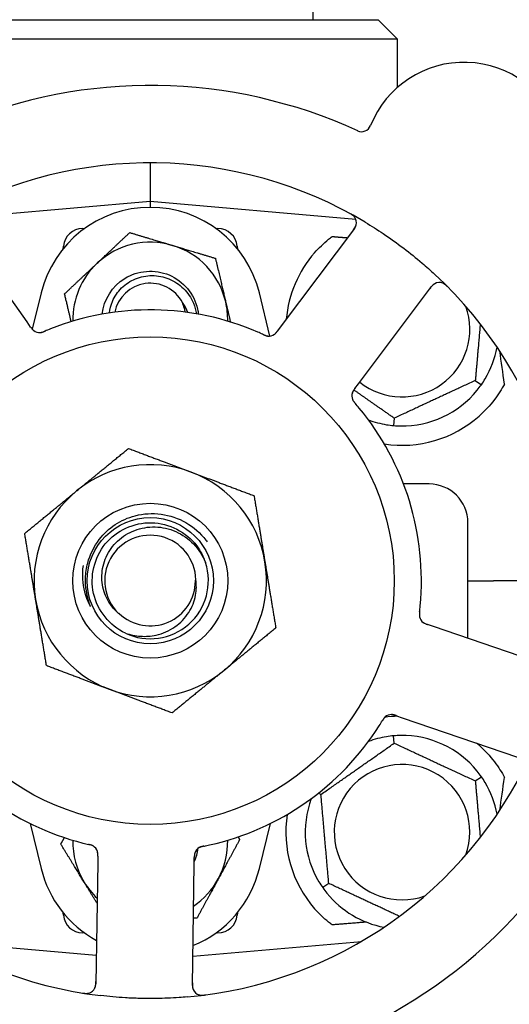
# Model space of a CAD drawing. Header units: inches. Extents: x 18 to 846, y -44 to 561.
# Tile 7 of 256: x 84.06 to 85.64, y 149.94 to 153.13. Entities that reach past the tile are written whole.
import ezdxf

# ---------------------------------------------------------------- set-up
doc = ezdxf.new("R2010")
doc.units = ezdxf.units.IN
doc.header["$LTSCALE"] = 24
doc.header["$MEASUREMENT"] = 0
doc.layers.add('Dimension (ANSI)', color=7, linetype='Continuous', lineweight=25)
doc.layers.add('Visible (ANSI)', color=7, linetype='Continuous', lineweight=30)
doc.styles.add('Note Text (ANSI)', font='tahoma.ttf')
doc.dimstyles.new('SB Fraction-16 (ANSI)', dxfattribs={"dimscale": 24, "dimtxt": 0.125, "dimasz": 0.098425, "dimexe": 0.125, "dimexo": 0.0625, "dimgap": 0.031496, "dimtad": 0, "dimtih": 1, "dimtoh": 1, "dimdec": 4, "dimrnd": 1e-08, "dimzin": 0, "dimdsep": 46, "dimlunit": 5, "dimtxsty": 'Note Text (ANSI)', "dimcen": 0.09, "dimdle": 0.393701, "dimclrd": 256, "dimclre": 256, "dimclrt": 256, "dimadec": 0, "dimazin": 3, "dimtfac": 0.96, "dimtofl": 0, "dimtmove": 0, "dimatfit": 3, "dimfxl": 1, "dimfrac": 2, "dimtolj": 1, "dimtzin": 12, "dimlwd": -1, "dimlwe": -1, "dimarcsym": 0})

# ---------------------------------------------------------------- blocks, each defined once
blk = doc.blocks.new('*D15')
at = {"layer": 'Defpoints', "color": 0, "transparency": 16777216}
for p in [(120.7887, 378.5815), (45.556, 94.8698), (90.6637, 94.8698)]:
    blk.add_point(p, dxfattribs=at)
at = {"layer": 'Dimension (ANSI)', "transparency": 16777216}
for p, q in [((119.2887, 378.5815), (42.556, 378.5815)), ((45.556, 376.2193), (45.556, 240.3754)), ((45.556, 97.232), (45.556, 235.0759)), ((89.1637, 94.8698), (42.556, 94.8698))]:
    blk.add_line(p, q, dxfattribs=at)
for points in [[(45.1623, 376.2193), (45.9497, 376.2193), (45.556, 378.5815)], [(45.1623, 97.232), (45.9497, 97.232), (45.556, 94.8698)]]:
    blk.add_solid(points, dxfattribs=at)
at = {"layer": 'Dimension (ANSI)', "transparency": 16777216, "insert": (36.4159, 239.6195), "char_height": 3, "attachment_point": 1, "style": 'Note Text (ANSI)'}
blk.add_mtext('\\A1;283 11/16', dxfattribs=at)

msp = doc.modelspace()

# ---------------------------------------------------------------- linework, layer by layer
at = {"layer": 'Visible (ANSI)'}
for p, q in [((85.00948, 167.15946), (85.00948, 153.12591)), ((83.74948, 153.12591), (85.21948, 153.12591)), ((85.21948, 153.12591), (85.28198, 153.06341)), ((85.28198, 153.06341), (83.68698, 153.06341)), ((85.28198, 152.90692), (85.28198, 153.06341)), ((84.48448, 152.66341), (84.48448, 152.53841)), ((84.48448, 152.53841), (83.8556, 152.48339)), ((84.48448, 152.53841), (84.48448, 152.51966)), ((85.14768, 152.48039), (84.48448, 152.53841)), ((84.08691, 152.14929), (83.86078, 152.47073)), ((84.26627, 152.45091), (84.27207, 152.45091)), ((84.69689, 152.45091), (84.70269, 152.45091)), ((85.14324, 152.45114), (84.90741, 152.13675)), ((84.20332, 152.38597), (84.20401, 152.39386)), ((84.76495, 152.39386), (84.76564, 152.38597)), ((85.15659, 151.94983), (85.39243, 152.26421)), ((84.13231, 152.24308), (84.10372, 152.1259)), ((84.8706, 152.10393), (84.83665, 152.24308)), ((84.09834, 152.13303), (84.08691, 152.14929)), ((84.90741, 152.13675), (84.89547, 152.12083)), ((85.14467, 151.93393), (85.15659, 151.94983)), ((85.53345, 151.96033), (85.55297, 151.94667)), ((85.27182, 151.83833), (85.26974, 151.8146)), ((85.38448, 151.62591), (85.30177, 151.62591)), ((85.50948, 151.12757), (85.50948, 151.50091)), ((85.50948, 151.31341), (85.59208, 151.31341)), ((85.71698, 151.31341), (85.59208, 151.31341)), ((85.39822, 151.16561), (85.37939, 151.17205)), ((85.77009, 151.03847), (85.39822, 151.16561)), ((85.27864, 150.87729), (85.29744, 150.87086)), ((85.29744, 150.87086), (85.66932, 150.74372)), ((85.27182, 150.78849), (85.26974, 150.81222)), ((85.53345, 150.66649), (85.55297, 150.68015)), ((85.03535, 150.62291), (85.02693, 150.62684)), ((84.09688, 150.52894), (84.13231, 150.38373)), ((84.83665, 150.38373), (84.87208, 150.52894)), ((84.31481, 150.40348), (84.30881, 150.01052)), ((84.31511, 150.42335), (84.31481, 150.40348)), ((84.62627, 150.39872), (84.62658, 150.41862)), ((84.62027, 150.00576), (84.62627, 150.39872)), ((85.06051, 150.33533), (85.041, 150.32167)), ((84.20401, 150.23296), (84.20332, 150.24085)), ((84.76564, 150.24085), (84.76495, 150.23296)), ((83.80302, 150.14803), (84.31023, 150.10365)), ((84.27207, 150.17591), (84.26627, 150.17591)), ((84.62172, 150.10042), (85.16594, 150.14803)), ((84.70269, 150.17591), (84.69689, 150.17591))]:
    msp.add_line(p, q, dxfattribs=at)
for radius in [0.7875, 0.25014, 0.20385]:
    msp.add_circle((84.48448, 151.31341), radius, dxfattribs=at)
for centre, radius, start, end in [((85.49711, 152.66331), 0.325, 308.006, 158.24329), ((84.48448, 151.31341), 1.6, 65.25836, 112.99093), ((85.16624, 152.79536), 0.03125, 245.29575, 338.24329), ((84.48448, 151.31341), 1.35, 59.06409, 119.1852), ((84.48448, 152.15716), 0.3625, 13.71173, 166.28827), ((85.11825, 152.46989), 0.03125, 323.12465, 61.27672), ((84.26627, 152.38841), 0.0625, 90, 175), ((84.70269, 152.38841), 0.0625, 5, 90), ((84.48448, 152.15716), 0.25, 73.27138, 133.27138), ((84.48448, 152.15716), 0.25, 13.27138, 73.27138), ((85.29698, 152.12591), 0.375, 138.77041, 175.08898), ((84.48448, 152.15716), 0.25, 133.27138, 181.19375), ((84.48448, 151.31341), 1.35, 347.06409, 47.1852), ((84.48448, 152.15716), 0.11727, 27.74755, 168.35099), ((85.41742, 152.24546), 0.03125, 44.97257, 143.12465), ((84.48448, 151.31341), 0.875, 66.63234, 111.61695), ((84.48448, 152.15716), 0.25, 358.80625, 13.27138), ((85.29698, 152.12591), 0.21875, 231.38477, 19.65889), ((84.12723, 152.14627), 0.03125, 233.11888, 274.57804), ((84.86701, 152.13497), 0.03125, 263.91027, 305.9096), ((85.29698, 152.12591), 0.3125, 329.15807, 349.28378), ((85.16619, 151.91054), 0.03125, 161.11888, 202.57804), ((85.29698, 152.12591), 0.3125, 269.15807, 320.84193), ((84.48448, 151.31341), 0.875, 354.63234, 39.61695), ((85.29698, 152.12591), 0.375, 261.21293, 311.51889), ((85.29698, 152.12591), 0.3125, 249.72028, 260.84193), ((84.48448, 151.31341), 0.375, 69.34128, 129.34128), ((84.48448, 151.31341), 0.375, 9.34128, 69.34128), ((85.38448, 151.50091), 0.125, 0, 90), ((84.48448, 151.31341), 0.375, 129.34128, 189.34128), ((84.48448, 151.31341), 0.14696, 1.25861, 225.29572), ((84.48448, 151.31341), 0.1875, 244.71096, 18.15663), ((84.48448, 151.31341), 0.375, 309.34128, 9.34128), ((84.48448, 151.31341), 0.14583, 226.55117, 0.00317), ((84.48448, 151.31341), 0.375, 189.34128, 249.34128), ((85.38404, 151.20348), 0.03125, 191.91027, 233.9096), ((84.48448, 151.31341), 0.375, 249.34128, 309.34128), ((85.26305, 150.84959), 0.03125, 89.11888, 130.57804), ((84.48448, 151.31341), 0.875, 210.63234, 255.61695), ((85.29698, 150.50091), 0.375, 92.07658, 98.57442), ((84.48448, 151.31341), 0.875, 282.63234, 327.61695), ((84.48448, 151.31341), 1.35, 203.06409, 263.1852), ((85.29698, 150.50091), 0.3125, 99.15807, 110.27972), ((85.29698, 150.50091), 0.3125, 39.15807, 90.84193), ((85.29698, 150.50091), 0.375, 48.48111, 50.17271), ((84.48448, 151.31341), 1.35, 275.06409, 335.1852), ((85.29698, 150.50091), 0.21875, 340.34111, 289.65889), ((85.29698, 150.50091), 0.3125, 10.71622, 30.84193), ((85.29698, 150.50091), 0.3125, 159.72028, 210.84193), ((84.48448, 151.31341), 1.6, 209.25836, 256.99093), ((85.29698, 150.50091), 0.375, 171.21293, 221.22959), ((84.48448, 150.46966), 0.25, 178.80625, 211.47415), ((84.48448, 150.46966), 0.25, 331.47415, 1.19375), ((84.48448, 151.31341), 1.6, 281.25836, 328.99093), ((84.28396, 150.42962), 0.03125, 17.11888, 58.57804), ((84.48448, 150.46966), 0.15607, 335.38093, 352.36076), ((84.65791, 150.42391), 0.03125, 119.91027, 161.9096), ((84.48448, 150.46966), 0.3625, 193.71173, 241.40056), ((84.48448, 150.46966), 0.3625, 292.33426, 346.28827), ((84.48448, 150.46966), 0.25, 211.47415, 226.70461), ((84.48448, 150.46966), 0.25, 303.97531, 331.47415), ((85.29698, 150.50091), 0.3125, 219.15807, 259.28378), ((84.26627, 150.23841), 0.0625, 185, 270), ((84.70269, 150.23841), 0.0625, 270, 355), ((84.27756, 150.01099), 0.03125, 260.97257, 359.12465), ((84.65152, 150.00528), 0.03125, 179.12465, 277.27672)]:
    msp.add_arc(centre, radius, start, end, dxfattribs=at)
for centre, major_axis, start_param, end_param in [((85.67943, 150.30838), (-0.20896, 2.38839), 5.4649258, 5.5279515), ((85.67943, 152.31844), (-0.20896, -2.38839), 0.7552338, 0.8182595)]:
    msp.add_ellipse(centre, major_axis=major_axis, ratio=0.0521373, start_param=start_param, end_param=end_param, dxfattribs=at)
for points, knots in [([(85.14369, 152.48804), (85.14352, 152.48827), (85.1433, 152.48855), (85.14255, 152.48949), (85.14193, 152.49019), (85.14046, 152.49169), (85.13953, 152.49254), (85.13782, 152.49393), (85.13726, 152.49435), (85.13584, 152.4954), (85.13494, 152.49602), (85.13298, 152.49729), (85.1319, 152.49795), (85.13021, 152.49894), (85.12956, 152.4993), (85.12829, 152.5), (85.12767, 152.50034), (85.12704, 152.50068)], [0.051298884, 0.051298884, 0.051298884, 0.051298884, 0.057269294, 0.057269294, 0.069785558, 0.069785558, 0.083632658, 0.083632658, 0.089458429, 0.089458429, 0.097820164, 0.097820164, 0.107290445, 0.107290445, 0.113094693, 0.113094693, 0.118968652, 0.118968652, 0.118968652, 0.118968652]), ([(85.17849, 152.47136), (85.19815, 152.45958), (85.2174, 152.44736), (85.2586, 152.41974), (85.28067, 152.40397), (85.32267, 152.37199), (85.34243, 152.35604), (85.37532, 152.32792), (85.38875, 152.31597), (85.40198, 152.30371)], [-0.73117437, -0.73117437, -0.73117437, -0.73117437, -0.55243049, -0.55243049, -0.34047291, -0.34047291, -0.14064238, -0.14064238, 0, 0, 0, 0]), ([(85.13838, 152.44465), (85.13894, 152.4454), (85.13951, 152.44616), (85.1417, 152.44913), (85.14325, 152.45137), (85.14559, 152.45528), (85.14647, 152.45701), (85.14774, 152.45995), (85.14821, 152.46131), (85.1488, 152.46352), (85.14898, 152.46435), (85.14914, 152.46524), (85.14917, 152.46543), (85.1492, 152.46559)], [0, 0, 0, 0, 0.007248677, 0.007248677, 0.028564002, 0.028564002, 0.047482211, 0.047482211, 0.06536174, 0.06536174, 0.076705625, 0.076705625, 0.079955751, 0.079955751, 0.079955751, 0.079955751]), ([(85.01495, 152.37306), (85.02852, 152.38854), (85.04401, 152.4035), (85.06378, 152.41962), (85.06754, 152.42256), (85.07131, 152.4254)], [0.52788927, 0.52788927, 0.52788927, 0.52788927, 0.6827691, 0.6827691, 0.71884724, 0.71884724, 0.71884724, 0.71884724]), ([(84.32921, 152.17451), (84.33458, 152.22126), (84.36211, 152.26514), (84.40215, 152.28996), (84.4444, 152.31615), (84.49945, 152.32044), (84.54525, 152.30111), (84.59103, 152.28178), (84.62635, 152.23936), (84.63706, 152.19083), (84.63825, 152.18544), (84.63913, 152.18), (84.63971, 152.17453)], [6.3945263, 6.3945263, 6.3945263, 6.3945263, 7.2990044, 7.2990044, 7.2990044, 8.2534333, 8.2534333, 8.2534333, 9.2076053, 9.2076053, 9.2076053, 9.3134369, 9.3134369, 9.3134369, 9.3134369]), ([(84.35252, 152.1784), (84.354, 152.19114), (84.35732, 152.20363), (84.36932, 152.23182), (84.37944, 152.24664), (84.40495, 152.2718), (84.42018, 152.28183), (84.45389, 152.29563), (84.47208, 152.29918), (84.5091, 152.29914), (84.52756, 152.29544), (84.56233, 152.28112), (84.57826, 152.27052), (84.6054, 152.24365), (84.61627, 152.22755), (84.62843, 152.19883), (84.63174, 152.18734), (84.63365, 152.1756)], [-1.2470977, -1.2470977, -1.2470977, -1.2470977, -1.1486049, -1.1486049, -1.0127327, -1.0127327, -0.8746582, -0.8746582, -0.7343822, -0.7343822, -0.5919052, -0.5919052, -0.4472279, -0.4472279, -0.3003508, -0.3003508, -0.2092229, -0.2092229, -0.2092229, -0.2092229]), ([(85.40455, 152.27394), (85.40428, 152.27381), (85.40396, 152.27365), (85.40237, 152.27281), (85.40087, 152.27189), (85.39835, 152.26997), (85.3972, 152.26898), (85.39444, 152.26627), (85.3928, 152.26444), (85.39057, 152.26167), (85.38992, 152.26084), (85.3887, 152.25925), (85.38813, 152.25848), (85.38755, 152.25771)], [0.058736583, 0.058736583, 0.058736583, 0.058736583, 0.064782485, 0.064782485, 0.086145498, 0.086145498, 0.103238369, 0.103238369, 0.1234345, 0.1234345, 0.131598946, 0.131598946, 0.138939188, 0.138939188, 0.138939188, 0.138939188]), ([(85.44452, 152.26253), (85.44407, 152.26298), (85.44364, 152.26342), (85.44245, 152.2646), (85.44168, 152.26536), (85.44022, 152.26672), (85.43954, 152.26734), (85.43774, 152.26889), (85.4366, 152.26981), (85.43455, 152.27133), (85.43361, 152.27196), (85.43197, 152.27297), (85.43124, 152.27338), (85.42976, 152.27413), (85.42903, 152.27445), (85.4282, 152.27479), (85.42802, 152.27486), (85.42787, 152.27491)], [0, 0, 0, 0, 0.005149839, 0.005149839, 0.013554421, 0.013554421, 0.020527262, 0.020527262, 0.031641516, 0.031641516, 0.041623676, 0.041623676, 0.051235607, 0.051235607, 0.06373445, 0.06373445, 0.067355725, 0.067355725, 0.067355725, 0.067355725]), ([(84.59737, 152.1811), (84.59668, 152.18486), (84.59583, 152.1886), (84.59275, 152.2001), (84.59032, 152.20659), (84.58827, 152.21176)], [0.060737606, 0.060737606, 0.060737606, 0.060737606, 0.090010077, 0.090010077, 0.150835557, 0.150835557, 0.150835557, 0.150835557]), ([(84.09834, 152.13303), (84.09864, 152.1326), (84.09895, 152.13216), (84.09954, 152.13132), (84.09984, 152.13091), (84.1005, 152.12999), (84.10087, 152.12948), (84.10219, 152.12769), (84.10308, 152.12656), (84.10454, 152.12487), (84.10521, 152.12416), (84.10647, 152.12294), (84.10705, 152.12242), (84.10803, 152.12161), (84.10848, 152.12127), (84.10875, 152.12108), (84.10878, 152.12105), (84.10878, 152.12105), (84.10878, 152.12105), (84.10878, 152.12105)], [0, 0, 0, 0, 0.004355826, 0.004355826, 0.008687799, 0.008687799, 0.014307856, 0.014307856, 0.029588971, 0.029588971, 0.043844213, 0.043844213, 0.054171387, 0.054171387, 0.06195455, 0.06195455, 0.063871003, 0.063871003, 0.063878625, 0.063878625, 0.063878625, 0.063878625]), ([(84.09836, 152.133), (84.09853, 152.13275), (84.09871, 152.13251), (84.09965, 152.13118), (84.10045, 152.13005), (84.10217, 152.12776), (84.10312, 152.12657), (84.10491, 152.12454), (84.10576, 152.12367), (84.10742, 152.12212), (84.10828, 152.12144), (84.10901, 152.12089), (84.10912, 152.12081), (84.10921, 152.12074)], [0, 0, 0, 0, 0.002309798, 0.002309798, 0.012623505, 0.012623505, 0.02433842, 0.02433842, 0.035397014, 0.035397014, 0.047442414, 0.047442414, 0.049661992, 0.049661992, 0.049661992, 0.049661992]), ([(84.88428, 152.10893), (84.88436, 152.10898), (84.88444, 152.10904), (84.88469, 152.10921), (84.88488, 152.10934), (84.88569, 152.10994), (84.88642, 152.11052), (84.88811, 152.11203), (84.88913, 152.11304), (84.89108, 152.11521), (84.89205, 152.11638), (84.89339, 152.11809), (84.89381, 152.11863), (84.89443, 152.11945), (84.89464, 152.11973), (84.89504, 152.12027), (84.89524, 152.12053), (84.89544, 152.1208)], [0.038929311, 0.038929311, 0.038929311, 0.038929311, 0.040726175, 0.040726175, 0.043941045, 0.043941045, 0.054249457, 0.054249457, 0.066768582, 0.066768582, 0.078206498, 0.078206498, 0.083402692, 0.083402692, 0.086046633, 0.086046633, 0.088630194, 0.088630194, 0.088630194, 0.088630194]), ([(84.88496, 152.10939), (84.88496, 152.10939), (84.88496, 152.10939), (84.88502, 152.10943), (84.8852, 152.10956), (84.88576, 152.10997), (84.88619, 152.1103), (84.88713, 152.11108), (84.88763, 152.11152), (84.88825, 152.11211), (84.8884, 152.11226), (84.88953, 152.11338), (84.89075, 152.11474), (84.89259, 152.11705), (84.89313, 152.11774), (84.89396, 152.11884), (84.89425, 152.11922), (84.89484, 152.11999), (84.89514, 152.1204), (84.89544, 152.1208)], [0.028019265, 0.028019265, 0.028019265, 0.028019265, 0.028672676, 0.028672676, 0.033062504, 0.033062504, 0.040781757, 0.040781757, 0.051074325, 0.051074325, 0.054504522, 0.054504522, 0.07506277, 0.07506277, 0.083066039, 0.083066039, 0.087153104, 0.087153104, 0.091266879, 0.091266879, 0.091266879, 0.091266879]), ([(84.12897, 152.11507), (84.12921, 152.11509), (84.12951, 152.11511), (84.13038, 152.1152), (84.13102, 152.11528), (84.13234, 152.11551), (84.13303, 152.11565), (84.1344, 152.11599), (84.13507, 152.11617), (84.13668, 152.11665), (84.13766, 152.11698), (84.13909, 152.1175), (84.13952, 152.11765), (84.14107, 152.11825), (84.14223, 152.11871), (84.14372, 152.11933), (84.14409, 152.11949), (84.14462, 152.11971), (84.14478, 152.11978), (84.14495, 152.11985)], [0.044252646, 0.044252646, 0.044252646, 0.044252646, 0.05067159, 0.05067159, 0.061250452, 0.061250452, 0.07105005, 0.07105005, 0.078610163, 0.078610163, 0.087196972, 0.087196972, 0.090753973, 0.090753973, 0.100050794, 0.100050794, 0.103147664, 0.103147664, 0.104517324, 0.104517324, 0.104517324, 0.104517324]), ([(84.12935, 152.11509), (84.12935, 152.11509), (84.12938, 152.11509), (84.12952, 152.1151), (84.12965, 152.11512), (84.1301, 152.11516), (84.13046, 152.1152), (84.13168, 152.11536), (84.1326, 152.11552), (84.13455, 152.11599), (84.13556, 152.11627), (84.13789, 152.11702), (84.13926, 152.11752), (84.14188, 152.11856), (84.14316, 152.1191), (84.14459, 152.1197), (84.14477, 152.11977), (84.14495, 152.11985)], [0.030853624, 0.030853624, 0.030853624, 0.030853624, 0.032941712, 0.032941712, 0.036385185, 0.036385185, 0.042347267, 0.042347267, 0.055267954, 0.055267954, 0.065838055, 0.065838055, 0.077516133, 0.077516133, 0.087897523, 0.087897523, 0.089364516, 0.089364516, 0.089364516, 0.089364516]), ([(84.84844, 152.10912), (84.848, 152.10932), (84.84754, 152.10953), (84.84704, 152.10976), (84.84258, 152.11179), (84.83647, 152.11451), (84.83153, 152.11664)], [0.48080563, 0.48080563, 0.48080563, 0.48080563, 0.5329828, 0.5329828, 0.5329828, 1, 1, 1, 1]), ([(84.84847, 152.10911), (84.84874, 152.10898), (84.84902, 152.10886), (84.84975, 152.10852), (84.85022, 152.10831), (84.85167, 152.10767), (84.85267, 152.10723), (84.85478, 152.10636), (84.8559, 152.10593), (84.85813, 152.10515), (84.8592, 152.10483), (84.86134, 152.10427), (84.86233, 152.10409), (84.86356, 152.10392), (84.8639, 152.10388), (84.86415, 152.10385)], [0.001596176, 0.001596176, 0.001596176, 0.001596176, 0.003937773, 0.003937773, 0.007842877, 0.007842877, 0.016055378, 0.016055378, 0.025513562, 0.025513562, 0.037191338, 0.037191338, 0.0541939, 0.0541939, 0.061558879, 0.061558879, 0.061558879, 0.061558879]), ([(84.84847, 152.10911), (84.84897, 152.10888), (84.84947, 152.10865), (84.85046, 152.1082), (84.85095, 152.10798), (84.85261, 152.10724), (84.85378, 152.10674), (84.85571, 152.10597), (84.85651, 152.10567), (84.85835, 152.10504), (84.85932, 152.10476), (84.86107, 152.10432), (84.86186, 152.10416), (84.86313, 152.10396), (84.86367, 152.1039), (84.86398, 152.10386), (84.86403, 152.10386), (84.86404, 152.10386), (84.86404, 152.10386), (84.86404, 152.10386)], [0, 0, 0, 0, 0.004180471, 0.004180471, 0.008305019, 0.008305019, 0.018114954, 0.018114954, 0.025612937, 0.025612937, 0.036850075, 0.036850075, 0.047489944, 0.047489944, 0.05608938, 0.05608938, 0.05828692, 0.05828692, 0.058652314, 0.058652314, 0.058652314, 0.058652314]), ([(85.14464, 151.9339), (85.14446, 151.93366), (85.14428, 151.93342), (85.1433, 151.93211), (85.14248, 151.931), (85.14083, 151.92865), (85.14, 151.92738), (85.13862, 151.92506), (85.13805, 151.92398), (85.1371, 151.92192), (85.13671, 151.9209), (85.13641, 151.92003), (85.13637, 151.9199), (85.13634, 151.91979)], [0, 0, 0, 0, 0.002309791, 0.002309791, 0.012623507, 0.012623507, 0.024338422, 0.024338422, 0.035397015, 0.035397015, 0.047442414, 0.047442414, 0.049661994, 0.049661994, 0.049661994, 0.049661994]), ([(85.14466, 151.93393), (85.14435, 151.93351), (85.14403, 151.93308), (85.14341, 151.93225), (85.14311, 151.93185), (85.14244, 151.93093), (85.14207, 151.93043), (85.14077, 151.92861), (85.13998, 151.92742), (85.13882, 151.92551), (85.13835, 151.92466), (85.13758, 151.92307), (85.13727, 151.92237), (85.1368, 151.92118), (85.13661, 151.92065), (85.13651, 151.92034), (85.1365, 151.9203), (85.1365, 151.9203), (85.1365, 151.9203), (85.1365, 151.9203)], [0, 0, 0, 0, 0.004355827, 0.004355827, 0.008687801, 0.008687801, 0.014307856, 0.014307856, 0.029588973, 0.029588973, 0.043844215, 0.043844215, 0.054171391, 0.054171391, 0.061954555, 0.061954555, 0.063871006, 0.063871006, 0.063878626, 0.063878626, 0.063878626, 0.063878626]), ([(85.62751, 151.94878), (85.6189, 151.93272), (85.60797, 151.91528), (85.58051, 151.87931), (85.56339, 151.86092), (85.54556, 151.84513)], [1.44549616, 1.44549616, 1.44549616, 1.44549616, 1.60647008, 1.60647008, 1.78790376, 1.78790376, 1.78790376, 1.78790376]), ([(85.13705, 151.89925), (85.13714, 151.89903), (85.13725, 151.89875), (85.13761, 151.89794), (85.13788, 151.89737), (85.13851, 151.89618), (85.13886, 151.89557), (85.1396, 151.89436), (85.13998, 151.89378), (85.14094, 151.89241), (85.14155, 151.89157), (85.14248, 151.89037), (85.14276, 151.89001), (85.14381, 151.88872), (85.14461, 151.88777), (85.14566, 151.88654), (85.14592, 151.88623), (85.1463, 151.8858), (85.14641, 151.88566), (85.14653, 151.88553)], [0.044252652, 0.044252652, 0.044252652, 0.044252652, 0.050671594, 0.050671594, 0.061250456, 0.061250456, 0.071050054, 0.071050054, 0.078610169, 0.078610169, 0.087196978, 0.087196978, 0.090753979, 0.090753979, 0.100050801, 0.100050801, 0.10314767, 0.10314767, 0.10451733, 0.10451733, 0.10451733, 0.10451733]), ([(85.13718, 151.89889), (85.13718, 151.89889), (85.1372, 151.89887), (85.13725, 151.89874), (85.1373, 151.89861), (85.13748, 151.8982), (85.13763, 151.89787), (85.13816, 151.89676), (85.1386, 151.89593), (85.13964, 151.89422), (85.14022, 151.89335), (85.14166, 151.89137), (85.14256, 151.89022), (85.14435, 151.88805), (85.14526, 151.88699), (85.14628, 151.88582), (85.1464, 151.88567), (85.14653, 151.88553)], [0.030853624, 0.030853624, 0.030853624, 0.030853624, 0.032941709, 0.032941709, 0.03638518, 0.03638518, 0.042347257, 0.042347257, 0.055267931, 0.055267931, 0.065838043, 0.065838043, 0.077516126, 0.077516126, 0.087897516, 0.087897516, 0.089364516, 0.089364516, 0.089364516, 0.089364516]), ([(84.32007, 151.44665), (84.33436, 151.46531), (84.35165, 151.48145), (84.39097, 151.50757), (84.41277, 151.5173), (84.463, 151.53041), (84.49142, 151.53211), (84.54762, 151.52452), (84.57484, 151.5152), (84.62446, 151.48654), (84.64632, 151.46738), (84.66535, 151.44273), (84.66675, 151.44085), (84.66812, 151.43895)], [-3.5801326, -3.5801326, -3.5801326, -3.5801326, -3.4004535, -3.4004535, -3.2191752, -3.2191752, -3.0035583, -3.0035583, -2.7857358, -2.7857358, -2.5657084, -2.5657084, -2.5477946, -2.5477946, -2.5477946, -2.5477946]), ([(84.40438, 151.14388), (84.3531, 151.16811), (84.31406, 151.21682), (84.30158, 151.27215), (84.2891, 151.32748), (84.30344, 151.38822), (84.33935, 151.43213), (84.37519, 151.47594), (84.43173, 151.50203), (84.48832, 151.50087), (84.54501, 151.49971), (84.60053, 151.47122), (84.63453, 151.42584), (84.64676, 151.40953), (84.6561, 151.39116), (84.66237, 151.37178)], [5.153766, 5.153766, 5.153766, 5.153766, 6.061332, 6.061332, 6.061332, 6.968806, 6.968806, 6.968806, 7.8744508, 7.8744508, 7.8744508, 8.7817425, 8.7817425, 8.7817425, 9.107885, 9.107885, 9.107885, 9.107885]), ([(84.3811, 151.20896), (84.37192, 151.21676), (84.36373, 151.22566), (84.34889, 151.24634), (84.34258, 151.25822), (84.33088, 151.28966), (84.32766, 151.30975), (84.32905, 151.35061), (84.33385, 151.37097), (84.35114, 151.40926), (84.36366, 151.42673), (84.39504, 151.45634), (84.41375, 151.46804), (84.4551, 151.48389), (84.47741, 151.4877), (84.52282, 151.48661), (84.54546, 151.48151), (84.58808, 151.46279), (84.60755, 151.44914), (84.64064, 151.41479), (84.65377, 151.39428), (84.66265, 151.37184)], [-1.5503297, -1.5503297, -1.5503297, -1.5503297, -1.4577971, -1.4577971, -1.3550285, -1.3550285, -1.200467, -1.200467, -1.0416694, -1.0416694, -0.8786368, -0.8786368, -0.7113708, -0.7113708, -0.5398726, -0.5398726, -0.3641439, -0.3641439, -0.1841858, -0.1841858, 0, 0, 0, 0]), ([(84.27831, 151.28026), (84.2761, 151.29403), (84.27518, 151.30792), (84.2761, 151.33821), (84.27845, 151.35445), (84.28992, 151.39799), (84.30265, 151.42391), (84.32007, 151.44665)], [-0.44935864, -0.44935864, -0.44935864, -0.44935864, -0.34320731, -0.34320731, -0.21838639, -0.21838639, 0, 0, 0, 0]), ([(84.26747, 151.36231), (84.26544, 151.3478), (84.26485, 151.3331), (84.26747, 151.29043), (84.27457, 151.26305), (84.2868, 151.23785)], [-0.32666896, -0.32666896, -0.32666896, -0.32666896, -0.21422591, -0.21422591, 0, 0, 0, 0]), ([(84.40438, 151.14388), (84.42011, 151.1384), (84.4365, 151.13504), (84.46988, 151.1329), (84.48671, 151.13416), (84.52506, 151.14266), (84.54586, 151.15169), (84.58188, 151.17684), (84.59696, 151.1924), (84.61957, 151.2277), (84.6272, 151.2469), (84.63377, 151.28344), (84.634, 151.30022), (84.6314, 151.31664)], [-0.89666376, -0.89666376, -0.89666376, -0.89666376, -0.7697294, -0.7697294, -0.64162523, -0.64162523, -0.47009117, -0.47009117, -0.30597672, -0.30597672, -0.14928046, -0.14928046, -0.02134877, -0.02134877, -0.02134877, -0.02134877]), ([(84.2868, 151.23785), (84.28754, 151.23635), (84.28839, 151.23468), (84.28954, 151.23267), (84.29009, 151.23175), (84.29061, 151.23109), (84.29072, 151.23096), (84.29086, 151.23085), (84.2909, 151.23082), (84.29096, 151.23079), (84.29098, 151.23078), (84.29102, 151.23078), (84.29103, 151.23078), (84.29106, 151.23079), (84.29107, 151.2308), (84.2911, 151.23084), (84.29111, 151.23086), (84.29112, 151.23094), (84.29113, 151.231), (84.29112, 151.23123), (84.29108, 151.23149), (84.2908, 151.23275), (84.29031, 151.23428), (84.28732, 151.24348), (84.28171, 151.25915), (84.27831, 151.28026)], [-0.32002064, -0.32002064, -0.32002064, -0.32002064, -0.25037654, -0.25037654, -0.22022079, -0.22022079, -0.21319305, -0.21319305, -0.21059304, -0.21059304, -0.20923641, -0.20923641, -0.20821255, -0.20821255, -0.20712521, -0.20712521, -0.2055378, -0.2055378, -0.20262718, -0.20262718, -0.19315319, -0.19315319, -0.1629071, -0.1629071, 0, 0, 0, 0]), ([(85.35372, 151.21315), (85.35377, 151.21363), (85.35383, 151.21414), (85.35389, 151.21468), (85.35445, 151.21955), (85.35514, 151.2262), (85.35564, 151.23156)], [0.48080563, 0.48080563, 0.48080563, 0.48080563, 0.5329828, 0.5329828, 0.5329828, 1, 1, 1, 1]), ([(85.35371, 151.21312), (85.35365, 151.21257), (85.35359, 151.21203), (85.35347, 151.21095), (85.35341, 151.21041), (85.35322, 151.2086), (85.3531, 151.20733), (85.35297, 151.20526), (85.35293, 151.20441), (85.3529, 151.20247), (85.35293, 151.20145), (85.35306, 151.19966), (85.35315, 151.19885), (85.35335, 151.19758), (85.35346, 151.19706), (85.35352, 151.19675), (85.35353, 151.1967), (85.35353, 151.19669), (85.35353, 151.19669), (85.35353, 151.19669)], [0, 0, 0, 0, 0.004180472, 0.004180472, 0.008305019, 0.008305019, 0.018114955, 0.018114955, 0.025612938, 0.025612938, 0.036850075, 0.036850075, 0.047489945, 0.047489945, 0.056089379, 0.056089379, 0.05828692, 0.05828692, 0.058652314, 0.058652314, 0.058652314, 0.058652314]), ([(85.35371, 151.21312), (85.35368, 151.21282), (85.35365, 151.21252), (85.35355, 151.21172), (85.3535, 151.21121), (85.35333, 151.20963), (85.35323, 151.20854), (85.35305, 151.20627), (85.35299, 151.20507), (85.35293, 151.20271), (85.35296, 151.20159), (85.35309, 151.19938), (85.35323, 151.19839), (85.35344, 151.19717), (85.35351, 151.19683), (85.35356, 151.19658)], [0.001596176, 0.001596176, 0.001596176, 0.001596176, 0.00393777, 0.00393777, 0.007842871, 0.007842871, 0.016055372, 0.016055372, 0.025513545, 0.025513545, 0.037191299, 0.037191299, 0.054193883, 0.054193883, 0.061558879, 0.061558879, 0.061558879, 0.061558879]), ([(85.36461, 151.179), (85.36469, 151.17895), (85.36477, 151.17888), (85.36501, 151.1787), (85.36519, 151.17857), (85.366, 151.17798), (85.36679, 151.17746), (85.36874, 151.17632), (85.37001, 151.17567), (85.37269, 151.17448), (85.37409, 151.17392), (85.37614, 151.17317), (85.37678, 151.17294), (85.37775, 151.17261), (85.37808, 151.17249), (85.37872, 151.17227), (85.37903, 151.17217), (85.37935, 151.17206)], [0.038929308, 0.038929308, 0.038929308, 0.038929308, 0.040726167, 0.040726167, 0.043941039, 0.043941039, 0.054249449, 0.054249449, 0.066768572, 0.066768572, 0.07820649, 0.07820649, 0.083402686, 0.083402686, 0.086046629, 0.086046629, 0.08863019, 0.08863019, 0.08863019, 0.08863019]), ([(85.36525, 151.1785), (85.36525, 151.1785), (85.36526, 151.1785), (85.36532, 151.17846), (85.3655, 151.17832), (85.36606, 151.17792), (85.3665, 151.17762), (85.36753, 151.17696), (85.36811, 151.17662), (85.36886, 151.17622), (85.36905, 151.17612), (85.37047, 151.17539), (85.37214, 151.17465), (85.3749, 151.17361), (85.37572, 151.17331), (85.37702, 151.17286), (85.37748, 151.1727), (85.3784, 151.17238), (85.37888, 151.17222), (85.37935, 151.17206)], [0.028019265, 0.028019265, 0.028019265, 0.028019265, 0.028672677, 0.028672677, 0.033062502, 0.033062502, 0.040781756, 0.040781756, 0.051074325, 0.051074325, 0.054504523, 0.054504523, 0.075062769, 0.075062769, 0.083066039, 0.083066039, 0.087153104, 0.087153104, 0.091266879, 0.091266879, 0.091266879, 0.091266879]), ([(85.2786, 150.8773), (85.27832, 150.8774), (85.27804, 150.87749), (85.27649, 150.87802), (85.27518, 150.87846), (85.27244, 150.8793), (85.27097, 150.87971), (85.26833, 150.8803), (85.26713, 150.8805), (85.26488, 150.88077), (85.26379, 150.88083), (85.26287, 150.88084), (85.26273, 150.88084), (85.26262, 150.88084)], [0, 0, 0, 0, 0.002309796, 0.002309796, 0.012623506, 0.012623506, 0.024338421, 0.024338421, 0.035397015, 0.035397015, 0.047442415, 0.047442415, 0.049661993, 0.049661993, 0.049661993, 0.049661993]), ([(85.27864, 150.87729), (85.27814, 150.87746), (85.27763, 150.87763), (85.27666, 150.87796), (85.27618, 150.87812), (85.2751, 150.87848), (85.27451, 150.87868), (85.27238, 150.87935), (85.271, 150.87973), (85.26883, 150.88025), (85.26787, 150.88043), (85.26612, 150.88068), (85.26536, 150.88075), (85.26409, 150.88083), (85.26352, 150.88084), (85.26319, 150.88084), (85.26315, 150.88084), (85.26315, 150.88084), (85.26315, 150.88084), (85.26315, 150.88084)], [0, 0, 0, 0, 0.004355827, 0.004355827, 0.0086878, 0.0086878, 0.014307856, 0.014307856, 0.029588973, 0.029588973, 0.043844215, 0.043844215, 0.054171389, 0.054171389, 0.061954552, 0.061954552, 0.063871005, 0.063871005, 0.063878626, 0.063878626, 0.063878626, 0.063878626]), ([(85.2433, 150.87381), (85.24312, 150.87366), (85.24289, 150.87347), (85.24223, 150.87288), (85.24177, 150.87244), (85.24083, 150.87148), (85.24036, 150.87096), (85.23944, 150.86988), (85.23901, 150.86934), (85.238, 150.868), (85.23739, 150.86716), (85.23654, 150.86591), (85.23629, 150.86553), (85.23538, 150.86413), (85.23472, 150.86308), (85.23387, 150.8617), (85.23366, 150.86136), (85.23336, 150.86086), (85.23327, 150.86071), (85.23318, 150.86056)], [0.044252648, 0.044252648, 0.044252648, 0.044252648, 0.050671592, 0.050671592, 0.061250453, 0.061250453, 0.071050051, 0.071050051, 0.078610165, 0.078610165, 0.087196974, 0.087196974, 0.090753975, 0.090753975, 0.100050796, 0.100050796, 0.103147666, 0.103147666, 0.104517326, 0.104517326, 0.104517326, 0.104517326]), ([(85.24301, 150.87358), (85.24301, 150.87358), (85.24298, 150.87356), (85.24288, 150.87347), (85.24277, 150.87338), (85.24244, 150.87308), (85.24217, 150.87284), (85.24128, 150.87199), (85.24062, 150.87131), (85.23932, 150.86979), (85.23867, 150.86897), (85.23723, 150.86699), (85.23642, 150.86579), (85.2349, 150.8634), (85.23418, 150.86222), (85.23338, 150.86089), (85.23328, 150.86073), (85.23318, 150.86056)], [0.030853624, 0.030853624, 0.030853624, 0.030853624, 0.032941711, 0.032941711, 0.036385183, 0.036385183, 0.042347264, 0.042347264, 0.055267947, 0.055267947, 0.065838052, 0.065838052, 0.077516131, 0.077516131, 0.087897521, 0.087897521, 0.089364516, 0.089364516, 0.089364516, 0.089364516]), ([(85.54556, 150.78169), (85.56354, 150.76576), (85.58078, 150.74721), (85.60815, 150.71124), (85.61897, 150.69398), (85.62751, 150.67804)], [0.51027324, 0.51027324, 0.51027324, 0.51027324, 0.69323174, 0.69323174, 0.85269236, 0.85269236, 0.85269236, 0.85269236]), ([(84.30089, 150.45589), (84.30069, 150.45601), (84.30043, 150.45617), (84.29967, 150.45661), (84.29911, 150.45692), (84.2979, 150.45751), (84.29726, 150.4578), (84.29595, 150.45834), (84.29531, 150.45858), (84.29372, 150.45914), (84.29274, 150.45945), (84.29128, 150.45987), (84.29084, 150.46), (84.28923, 150.46043), (84.28803, 150.46073), (84.28645, 150.46111), (84.28606, 150.4612), (84.2855, 150.46133), (84.28533, 150.46137), (84.28516, 150.46141)], [0.044252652, 0.044252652, 0.044252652, 0.044252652, 0.050671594, 0.050671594, 0.061250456, 0.061250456, 0.071050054, 0.071050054, 0.078610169, 0.078610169, 0.087196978, 0.087196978, 0.090753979, 0.090753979, 0.100050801, 0.100050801, 0.10314767, 0.10314767, 0.10451733, 0.10451733, 0.10451733, 0.10451733]), ([(84.30057, 150.45609), (84.30057, 150.45609), (84.30055, 150.45611), (84.30043, 150.45618), (84.30031, 150.45625), (84.29992, 150.45648), (84.29961, 150.45666), (84.29853, 150.45725), (84.29769, 150.45766), (84.29584, 150.45843), (84.29485, 150.45879), (84.29253, 150.45955), (84.29113, 150.45995), (84.2884, 150.46065), (84.28704, 150.46097), (84.28553, 150.46133), (84.28535, 150.46137), (84.28516, 150.46141)], [0.030853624, 0.030853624, 0.030853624, 0.030853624, 0.032941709, 0.032941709, 0.03638518, 0.03638518, 0.042347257, 0.042347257, 0.055267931, 0.055267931, 0.065838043, 0.065838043, 0.077516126, 0.077516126, 0.087897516, 0.087897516, 0.089364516, 0.089364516, 0.089364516, 0.089364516]), ([(84.31511, 150.42339), (84.31512, 150.42369), (84.31512, 150.42399), (84.31515, 150.42562), (84.31516, 150.427), (84.31511, 150.42987), (84.31504, 150.43139), (84.31479, 150.43408), (84.31461, 150.43529), (84.31418, 150.43752), (84.31389, 150.43857), (84.31362, 150.43945), (84.31358, 150.43958), (84.31354, 150.43968)], [0, 0, 0, 0, 0.002309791, 0.002309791, 0.012623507, 0.012623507, 0.024338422, 0.024338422, 0.035397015, 0.035397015, 0.047442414, 0.047442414, 0.049661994, 0.049661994, 0.049661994, 0.049661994]), ([(84.31511, 150.42335), (84.31512, 150.42388), (84.31513, 150.42441), (84.31514, 150.42544), (84.31515, 150.42595), (84.31516, 150.42709), (84.31516, 150.42771), (84.31514, 150.42994), (84.31508, 150.43137), (84.3149, 150.4336), (84.31478, 150.43457), (84.31447, 150.4363), (84.3143, 150.43705), (84.31398, 150.43829), (84.31382, 150.43883), (84.31372, 150.43914), (84.31371, 150.43918), (84.31371, 150.43918), (84.31371, 150.43918), (84.31371, 150.43918)], [0, 0, 0, 0, 0.004355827, 0.004355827, 0.008687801, 0.008687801, 0.014307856, 0.014307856, 0.029588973, 0.029588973, 0.043844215, 0.043844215, 0.054171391, 0.054171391, 0.061954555, 0.061954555, 0.063871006, 0.063871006, 0.063878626, 0.063878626, 0.063878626, 0.063878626]), ([(84.62863, 150.43482), (84.6286, 150.43473), (84.62856, 150.43464), (84.62846, 150.43435), (84.62839, 150.43414), (84.62809, 150.43318), (84.62784, 150.43228), (84.62735, 150.43006), (84.62713, 150.42865), (84.62682, 150.42574), (84.62673, 150.42424), (84.62665, 150.42206), (84.62663, 150.42137), (84.62661, 150.42035), (84.6266, 150.42), (84.62659, 150.41932), (84.62658, 150.41899), (84.62658, 150.41866)], [0.038929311, 0.038929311, 0.038929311, 0.038929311, 0.040726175, 0.040726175, 0.043941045, 0.043941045, 0.054249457, 0.054249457, 0.066768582, 0.066768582, 0.078206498, 0.078206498, 0.083402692, 0.083402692, 0.086046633, 0.086046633, 0.088630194, 0.088630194, 0.088630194, 0.088630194]), ([(84.65771, 150.45573), (84.65741, 150.45567), (84.65712, 150.45561), (84.65632, 150.45545), (84.65583, 150.45534), (84.65427, 150.45502), (84.6532, 150.45478), (84.65099, 150.45424), (84.64983, 150.45393), (84.64757, 150.45325), (84.64651, 150.45288), (84.64445, 150.45207), (84.64355, 150.45164), (84.64245, 150.45106), (84.64215, 150.45089), (84.64193, 150.45076)], [0.001596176, 0.001596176, 0.001596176, 0.001596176, 0.003937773, 0.003937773, 0.007842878, 0.007842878, 0.016055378, 0.016055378, 0.025513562, 0.025513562, 0.03719134, 0.03719134, 0.0541939, 0.0541939, 0.061558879, 0.061558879, 0.061558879, 0.061558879]), ([(84.65771, 150.45573), (84.65717, 150.45562), (84.65663, 150.45551), (84.65557, 150.45529), (84.65503, 150.45518), (84.65326, 150.45481), (84.65201, 150.45452), (84.65, 150.45401), (84.64918, 150.45378), (84.64733, 150.45321), (84.64637, 150.45287), (84.6447, 150.45219), (84.64397, 150.45185), (84.64282, 150.45127), (84.64235, 150.45101), (84.64208, 150.45085), (84.64204, 150.45083), (84.64203, 150.45082), (84.64203, 150.45082), (84.64203, 150.45082)], [0, 0, 0, 0, 0.004180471, 0.004180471, 0.008305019, 0.008305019, 0.018114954, 0.018114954, 0.025612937, 0.025612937, 0.036850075, 0.036850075, 0.047489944, 0.047489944, 0.05608938, 0.05608938, 0.05828692, 0.05828692, 0.058652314, 0.058652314, 0.058652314, 0.058652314]), ([(84.65774, 150.45573), (84.65821, 150.45583), (84.65871, 150.45593), (84.65925, 150.45604), (84.66405, 150.45702), (84.67059, 150.45841), (84.67584, 150.45959)], [0.48080563, 0.48080563, 0.48080563, 0.48080563, 0.5329828, 0.5329828, 0.5329828, 1, 1, 1, 1]), ([(84.62835, 150.43406), (84.62835, 150.43406), (84.62835, 150.43405), (84.62833, 150.43398), (84.62826, 150.43377), (84.62805, 150.43311), (84.6279, 150.43259), (84.62759, 150.43141), (84.62745, 150.43076), (84.62729, 150.42992), (84.62726, 150.42971), (84.627, 150.42814), (84.62682, 150.42632), (84.62668, 150.42337), (84.62665, 150.4225), (84.62662, 150.42112), (84.62661, 150.42064), (84.62659, 150.41967), (84.62659, 150.41916), (84.62658, 150.41866)], [0.028019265, 0.028019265, 0.028019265, 0.028019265, 0.028672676, 0.028672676, 0.033062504, 0.033062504, 0.040781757, 0.040781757, 0.051074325, 0.051074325, 0.054504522, 0.054504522, 0.07506277, 0.07506277, 0.083066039, 0.083066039, 0.087153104, 0.087153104, 0.091266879, 0.091266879, 0.091266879, 0.091266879]), ([(85.07131, 150.20141), (85.06755, 150.20425), (85.0638, 150.20718), (85.04403, 150.2233), (85.02853, 150.23826), (85.01495, 150.25375)], [1.52999431, 1.52999431, 1.52999431, 1.52999431, 1.56596178, 1.56596178, 1.72096024, 1.72096024, 1.72096024, 1.72096024]), ([(84.30471, 149.99552), (84.30485, 149.99578), (84.30502, 149.99611), (84.30582, 149.99771), (84.30648, 149.99934), (84.3074, 150.00237), (84.30775, 150.00385), (84.30839, 150.00767), (84.30863, 150.01011), (84.30882, 150.01367), (84.30885, 150.01471), (84.3089, 150.01672), (84.30892, 150.01768), (84.30893, 150.01864)], [0.058736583, 0.058736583, 0.058736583, 0.058736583, 0.064782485, 0.064782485, 0.086145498, 0.086145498, 0.103238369, 0.103238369, 0.123434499, 0.123434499, 0.131598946, 0.131598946, 0.138939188, 0.138939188, 0.138939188, 0.138939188]), ([(84.62039, 150.01387), (84.62038, 150.01292), (84.62036, 150.01197), (84.62034, 150.00829), (84.62041, 150.00556), (84.62081, 150.00102), (84.62111, 149.9991), (84.62182, 149.99599), (84.62224, 149.9946), (84.62305, 149.99247), (84.62339, 149.99169), (84.62379, 149.99088), (84.62387, 149.99071), (84.62395, 149.99056)], [0, 0, 0, 0, 0.007248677, 0.007248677, 0.028564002, 0.028564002, 0.047482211, 0.047482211, 0.06536174, 0.06536174, 0.076705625, 0.076705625, 0.079955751, 0.079955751, 0.079955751, 0.079955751]), ([(84.26568, 149.98126), (84.2663, 149.98116), (84.26691, 149.98106), (84.26857, 149.9808), (84.26963, 149.98064), (84.27161, 149.9804), (84.27253, 149.9803), (84.27489, 149.9801), (84.27636, 149.98002), (84.27891, 149.98), (84.28004, 149.98004), (84.28197, 149.98019), (84.28279, 149.98029), (84.28443, 149.98054), (84.28521, 149.98071), (84.28608, 149.98093), (84.28627, 149.98098), (84.28642, 149.98103)], [0, 0, 0, 0, 0.005149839, 0.005149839, 0.013554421, 0.013554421, 0.020527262, 0.020527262, 0.031641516, 0.031641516, 0.041623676, 0.041623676, 0.051235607, 0.051235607, 0.06373445, 0.06373445, 0.067355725, 0.067355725, 0.067355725, 0.067355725]), ([(84.60365, 149.96868), (84.59497, 149.96791), (84.58629, 149.96723), (84.55302, 149.96492), (84.5286, 149.96391), (84.48607, 149.96329), (84.46803, 149.96339), (84.43462, 149.96424), (84.41928, 149.9649), (84.37746, 149.96739), (84.35095, 149.96976), (84.32429, 149.97295)], [-0.73117437, -0.73117437, -0.73117437, -0.73117437, -0.66329539, -0.66329539, -0.47009836, -0.47009836, -0.32966499, -0.32966499, -0.20932583, -0.20932583, 0, 0, 0, 0]), ([(84.6416, 149.97564), (84.64187, 149.97556), (84.64222, 149.97546), (84.64338, 149.97514), (84.64429, 149.97493), (84.64636, 149.97459), (84.64761, 149.97444), (84.64981, 149.97433), (84.65051, 149.97431), (84.65227, 149.9743), (84.65337, 149.97433), (84.65571, 149.97445), (84.65696, 149.97455), (84.65891, 149.97475), (84.65965, 149.97483), (84.66109, 149.97501), (84.66179, 149.9751), (84.66251, 149.9752)], [0.051298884, 0.051298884, 0.051298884, 0.051298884, 0.057269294, 0.057269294, 0.069785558, 0.069785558, 0.083632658, 0.083632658, 0.089458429, 0.089458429, 0.097820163, 0.097820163, 0.107290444, 0.107290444, 0.113094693, 0.113094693, 0.118968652, 0.118968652, 0.118968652, 0.118968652])]:
    msp.add_open_spline(points, degree=3, knots=knots, dxfattribs=at)
for points, weights in [([(84.31312, 152.33919), (84.36189, 152.3851), (84.41821, 152.43812)], [1, 1.0379548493, 1]), ([(84.41821, 152.43812), (84.49229, 152.41586), (84.55644, 152.39658)], [1, 1.0379548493, 1]), ([(85.07131, 152.4254), (85.09606, 152.42343), (85.12097, 152.42144)], [0.999921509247, 0.999914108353, 0.999909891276]), ([(84.55644, 152.39658), (84.62059, 152.3773), (84.69467, 152.35503)], [1, 1.0379548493, 1]), ([(84.69467, 152.35503), (84.71243, 152.27975), (84.7278, 152.21455)], [1, 1.0379548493, 1]), ([(84.20802, 152.24025), (84.26434, 152.29327), (84.31312, 152.33919)], [1, 1.0379548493, 1]), ([(84.22923, 152.15035), (84.21927, 152.19255), (84.20802, 152.24025)], [1.01779200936, 1.02372043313, 1]), ([(84.7278, 152.21455), (84.73537, 152.18248), (84.7432, 152.14929)], [1, 1.01831333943, 1.01895418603]), ([(85.54944, 152.14309), (85.54197, 152.05772), (85.53345, 151.96033)], [1.11819795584, 1.14843950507, 1.04422863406]), ([(85.27182, 151.83833), (85.20203, 151.8872), (85.14149, 151.92959)], [1.04422863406, 1.13389426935, 1.12402059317]), ([(85.53345, 151.96033), (85.40264, 151.89933), (85.27182, 151.83833)], [1.04422863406, 1.20577136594, 1.04422863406]), ([(84.24675, 151.60343), (84.32446, 151.66713), (84.4142, 151.74068)], [1, 1.0379548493, 1]), ([(84.4142, 151.74068), (84.52276, 151.69975), (84.61678, 151.6643)], [1, 1.0379548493, 1]), ([(84.61678, 151.6643), (84.7108, 151.62885), (84.81937, 151.58791)], [1, 1.0379548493, 1]), ([(84.07931, 151.46618), (84.16904, 151.53973), (84.24675, 151.60343)], [1, 1.0379548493, 1]), ([(84.81937, 151.58791), (84.8382, 151.47343), (84.85451, 151.37428)], [1, 1.0379548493, 1]), ([(84.11445, 151.25254), (84.09814, 151.35169), (84.07931, 151.46618)], [1, 1.0379548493, 1]), ([(84.85451, 151.37428), (84.87082, 151.27513), (84.88965, 151.16064)], [1, 1.0379548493, 1]), ([(84.1496, 151.03891), (84.13076, 151.15339), (84.11445, 151.25254)], [1, 1.0379548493, 1]), ([(84.88965, 151.16064), (84.79992, 151.08709), (84.72221, 151.02339)], [1, 1.0379548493, 1]), ([(84.35218, 150.96252), (84.25816, 150.99797), (84.1496, 151.03891)], [1, 1.0379548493, 1]), ([(84.72221, 151.02339), (84.6445, 150.95969), (84.55477, 150.88614)], [1, 1.0379548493, 1]), ([(84.55477, 150.88614), (84.4462, 150.92707), (84.35218, 150.96252)], [1, 1.0379548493, 1]), ([(85.03535, 150.62291), (85.15359, 150.7057), (85.27182, 150.78849)], [1.04422863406, 1.20577136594, 1.04422863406]), ([(85.27182, 150.78849), (85.40264, 150.72749), (85.53345, 150.66649)], [1.04422863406, 1.20577136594, 1.04422863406]), ([(85.53345, 150.66649), (85.54197, 150.5691), (85.54944, 150.48373)], [1.04422863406, 1.14843950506, 1.11819795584]), ([(85.06051, 150.33533), (85.04793, 150.47912), (85.03535, 150.62291)], [1.04422863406, 1.20577136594, 1.04422863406]), ([(84.1959, 150.46223), (84.20178, 150.47304), (84.20742, 150.48343)], [1, 1.0058505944, 1.00989749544]), ([(84.77306, 150.47709), (84.73612, 150.40913), (84.70413, 150.35027)], [1, 1.0379548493, 1]), ([(84.76787, 150.48557), (84.77044, 150.48136), (84.77306, 150.47709)], [1.00445622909, 1.00237697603, 1]), ([(84.27126, 150.33913), (84.23629, 150.39626), (84.1959, 150.46223)], [1, 1.0379548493, 1]), ([(84.31279, 150.27129), (84.29153, 150.30603), (84.27126, 150.33913)], [1.01860255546, 1.02164464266, 1]), ([(84.70413, 150.35027), (84.67214, 150.29141), (84.6352, 150.22345)], [1, 1.0379548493, 1]), ([(85.28856, 150.22899), (85.17792, 150.28059), (85.06051, 150.33533)], [1.07748863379, 1.18694802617, 1.04422863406]), ([(84.6352, 150.22345), (84.62934, 150.2233), (84.62359, 150.22316)], [1, 1.00278017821, 1.00515306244]), ([(85.18218, 150.21026), (85.12638, 150.2058), (85.07131, 150.20141)], [0.999904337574, 0.999905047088, 0.99992150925])]:
    msp.add_rational_spline(points, weights, degree=2, dxfattribs=at)
for points in [[(84.59022, 152.20925), (84.58947, 152.21031), (84.5888, 152.21117), (84.58827, 152.21176)], [(84.6052, 152.18004), (84.60157, 152.19041), (84.59655, 152.20025), (84.59022, 152.20925)], [(84.16213, 152.12687), (84.15657, 152.12467), (84.1495, 152.12176), (84.14494, 152.11984)], [(85.55297, 151.94667), (85.55733, 151.95291), (85.56158, 151.95949), (85.56529, 151.9657)], [(85.5393, 151.92858), (85.54386, 151.93418), (85.54859, 151.94043), (85.55297, 151.94667)], [(85.15852, 151.87135), (85.1547, 151.87596), (85.14975, 151.88179), (85.14652, 151.88553)], [(85.24724, 151.81739), (85.25438, 151.81624), (85.26215, 151.81527), (85.26974, 151.8146)], [(85.26974, 151.8146), (85.27734, 151.81394), (85.28516, 151.81355), (85.29239, 151.81344)], [(84.63031, 151.31342), (84.63069, 151.31449), (84.63105, 151.31556), (84.6314, 151.31664)], [(84.3811, 151.20896), (84.38213, 151.20847), (84.38316, 151.208), (84.38419, 151.20754)], [(85.22341, 150.84478), (85.22661, 150.84983), (85.23062, 150.85634), (85.23318, 150.86057)], [(85.26974, 150.81222), (85.26215, 150.81155), (85.25438, 150.81058), (85.24724, 150.80943)], [(85.29239, 150.81338), (85.28516, 150.81327), (85.27734, 150.81288), (85.26974, 150.81222)], [(85.55297, 150.68015), (85.54859, 150.68639), (85.54386, 150.69264), (85.5393, 150.69824)], [(85.56529, 150.66112), (85.56158, 150.66732), (85.55733, 150.6739), (85.55297, 150.68015)], [(84.26713, 150.46583), (84.27292, 150.46435), (84.28035, 150.46254), (84.28516, 150.46141)], [(85.02867, 150.3407), (85.03238, 150.33449), (85.03663, 150.32791), (85.041, 150.32167)], [(85.041, 150.32167), (85.04537, 150.31543), (85.0501, 150.30918), (85.05467, 150.30358)]]:
    msp.add_open_spline(points, degree=3, dxfattribs=at)

# ---------------------------------------------------------------- dimensions: what is measured, and where the dimension line sits
at = {"layer": 'Dimension (ANSI)'}
dim = msp.add_linear_dim(base=(45.55597, 94.8698), p1=(120.78874, 378.5815), p2=(90.66374, 94.8698), angle=270, dimstyle='SB Fraction-16 (ANSI)', override={"dimgap": 0.031496, "dimdec": 4, "dimtol": 0, "dimlim": 0, "dimtp": 0, "dimtm": 0, "dimtdec": 2, "dimatfit": 1}, dxfattribs=at)
dim.commit()
dim.dimension.update_dxf_attribs({"geometry": '*D15', "text_midpoint": (45.55597, 237.72565), "dimtype": 160})

doc.saveas('drawing.dxf')
